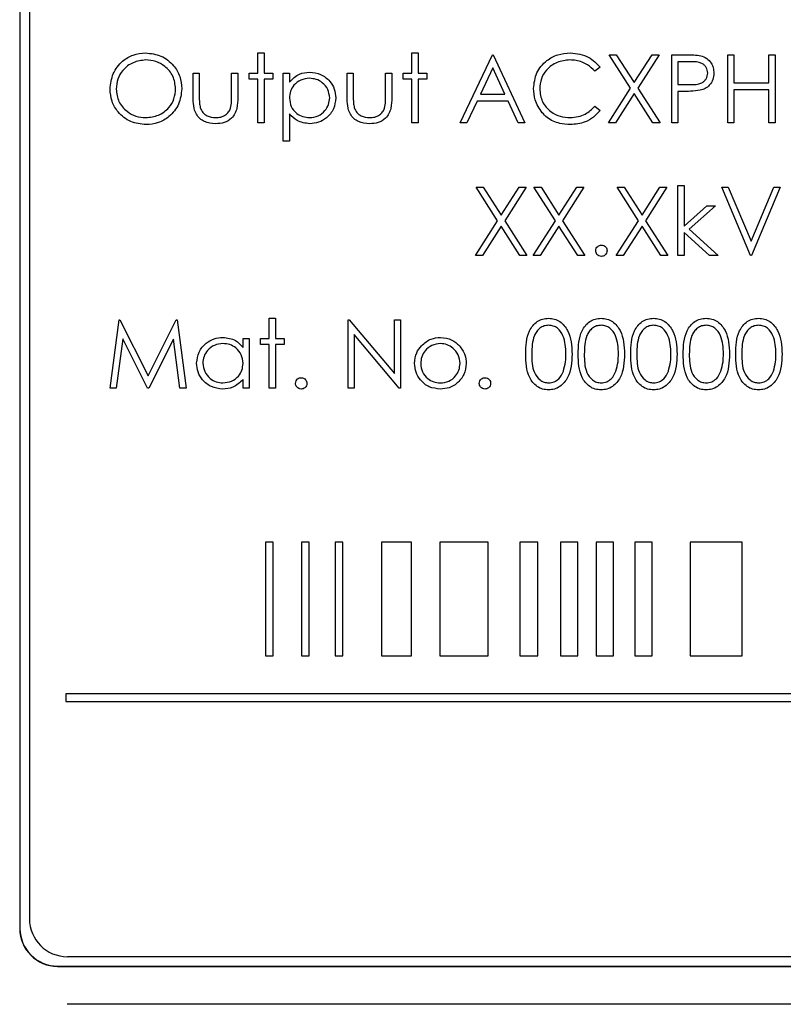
# Model space of a CAD drawing. Header units: millimetres. Extents: x 5 to 418, y 2 to 292.
# Tile 36 of 93: x 108.43 to 111.78, y 200.74 to 205.07. Entities that reach past the tile are written whole.
import ezdxf

# ---------------------------------------------------------------- set-up
doc = ezdxf.new("R2010")
doc.units = ezdxf.units.MM

msp = doc.modelspace()

# ---------------------------------------------------------------- linework, layer by layer
at = {"color": 7, "linetype": 'Continuous', "lineweight": 25}
for p, q in [((108.4276, 207.8266), (108.4276, 201.0766)), ((108.4288, 207.8266), (108.4288, 201.0766)), ((108.4704, 207.7861), (108.4704, 201.1194)), ((109.4746, 204.8389), (109.4746, 204.9274)), ((109.4746, 204.9274), (109.5015, 204.9274)), ((109.5015, 204.9274), (109.5015, 204.8389)), ((110.1515, 204.9274), (110.1784, 204.9274)), ((110.1515, 204.8389), (110.1515, 204.9274)), ((110.1784, 204.9274), (110.1784, 204.8389)), ((110.363, 204.6197), (110.5053, 204.9197)), ((110.5053, 204.9197), (110.5092, 204.9197)), ((110.5092, 204.9197), (110.6476, 204.6197)), ((111.1129, 204.7727), (111.0188, 204.9197)), ((111.0188, 204.9197), (111.0499, 204.9197)), ((111.0499, 204.9197), (111.1284, 204.797)), ((111.1284, 204.797), (111.207, 204.9197)), ((111.238, 204.9197), (111.144, 204.7727)), ((111.207, 204.9197), (111.238, 204.9197)), ((111.2938, 204.9197), (111.3526, 204.9197)), ((111.2938, 204.6197), (111.2938, 204.9197)), ((111.54, 204.9197), (111.5669, 204.9197)), ((111.54, 204.6197), (111.54, 204.9197)), ((111.5669, 204.9197), (111.5669, 204.7966)), ((111.7207, 204.7966), (111.7207, 204.9197)), ((111.7207, 204.9197), (111.7476, 204.9197)), ((111.7476, 204.9197), (111.7476, 204.6197)), ((111.3756, 204.8889), (111.3207, 204.8889)), ((111.3207, 204.8889), (111.3207, 204.7889)), ((109.19, 204.8389), (109.2169, 204.8389)), ((109.19, 204.7342), (109.19, 204.8389)), ((109.2169, 204.8389), (109.2169, 204.7372)), ((109.3592, 204.7372), (109.3592, 204.8389)), ((109.3592, 204.8389), (109.3861, 204.8389)), ((109.3861, 204.8389), (109.3861, 204.7322)), ((109.4361, 204.812), (109.4361, 204.8389)), ((109.4361, 204.8389), (109.4746, 204.8389)), ((109.5015, 204.8389), (109.54, 204.8389)), ((109.54, 204.8389), (109.54, 204.812)), ((109.5861, 204.5389), (109.5861, 204.8389)), ((109.5861, 204.8389), (109.613, 204.8389)), ((109.613, 204.8389), (109.613, 204.7983)), ((109.8669, 204.7342), (109.8669, 204.8389)), ((109.8669, 204.8389), (109.8938, 204.8389)), ((109.8938, 204.8389), (109.8938, 204.7372)), ((110.0361, 204.7372), (110.0361, 204.8389)), ((110.0361, 204.8389), (110.063, 204.8389)), ((110.063, 204.8389), (110.063, 204.7322)), ((110.113, 204.812), (110.113, 204.8389)), ((110.113, 204.8389), (110.1515, 204.8389)), ((110.1784, 204.8389), (110.2169, 204.8389)), ((110.2169, 204.8389), (110.2169, 204.812)), ((110.507, 204.8612), (110.4526, 204.7466)), ((110.5598, 204.7466), (110.507, 204.8612)), ((110.9784, 204.8646), (110.9549, 204.8466)), ((109.4746, 204.812), (109.4361, 204.812)), ((109.4746, 204.6197), (109.4746, 204.812)), ((109.5015, 204.812), (109.5015, 204.6197)), ((109.54, 204.812), (109.5015, 204.812)), ((110.1515, 204.812), (110.113, 204.812)), ((110.1515, 204.6197), (110.1515, 204.812)), ((110.2169, 204.812), (110.1784, 204.812)), ((110.1784, 204.812), (110.1784, 204.6197)), ((111.3207, 204.7889), (111.3732, 204.7882)), ((111.5669, 204.7966), (111.7207, 204.7966)), ((110.4526, 204.7466), (110.5598, 204.7466)), ((111.015, 204.6197), (111.1129, 204.7727)), ((111.1284, 204.7484), (111.046, 204.6197)), ((111.2108, 204.6197), (111.1284, 204.7484)), ((111.144, 204.7727), (111.2419, 204.6197)), ((111.3207, 204.7581), (111.3207, 204.6197)), ((111.3422, 204.7581), (111.3207, 204.7581)), ((111.5669, 204.7658), (111.5669, 204.6197)), ((111.7207, 204.7658), (111.5669, 204.7658)), ((111.7207, 204.6197), (111.7207, 204.7658)), ((110.438, 204.7158), (110.3924, 204.6197)), ((110.574, 204.7158), (110.438, 204.7158)), ((110.6184, 204.6197), (110.574, 204.7158)), ((109.613, 204.6594), (109.613, 204.5389)), ((110.9549, 204.6927), (110.9784, 204.6749)), ((109.5015, 204.6197), (109.4746, 204.6197)), ((110.1784, 204.6197), (110.1515, 204.6197)), ((110.3924, 204.6197), (110.363, 204.6197)), ((110.6476, 204.6197), (110.6184, 204.6197)), ((111.046, 204.6197), (111.015, 204.6197)), ((111.2419, 204.6197), (111.2108, 204.6197)), ((111.3207, 204.6197), (111.2938, 204.6197)), ((111.5669, 204.6197), (111.54, 204.6197)), ((111.7476, 204.6197), (111.7207, 204.6197)), ((109.613, 204.5389), (109.5861, 204.5389)), ((110.4342, 204.3363), (110.4653, 204.3363)), ((110.5283, 204.1893), (110.4342, 204.3363)), ((110.4653, 204.3363), (110.5438, 204.2136)), ((110.5438, 204.2136), (110.6223, 204.3363)), ((110.6534, 204.3363), (110.5594, 204.1893)), ((110.6223, 204.3363), (110.6534, 204.3363)), ((110.688, 204.3363), (110.7191, 204.3363)), ((110.7821, 204.1893), (110.688, 204.3363)), ((110.7191, 204.3363), (110.7976, 204.2136)), ((110.7976, 204.2136), (110.8762, 204.3363)), ((110.9073, 204.3363), (110.8132, 204.1893)), ((110.8762, 204.3363), (110.9073, 204.3363)), ((111.0534, 204.3363), (111.0845, 204.3363)), ((111.1475, 204.1893), (111.0534, 204.3363)), ((111.0845, 204.3363), (111.163, 204.2136)), ((111.163, 204.2136), (111.2416, 204.3363)), ((111.2726, 204.3363), (111.1786, 204.1893)), ((111.2416, 204.3363), (111.2726, 204.3363)), ((111.3207, 204.0363), (111.3207, 204.344)), ((111.3207, 204.344), (111.3476, 204.344)), ((111.3476, 204.344), (111.3476, 204.1661)), ((111.64, 204.0363), (111.513, 204.3363)), ((111.513, 204.3363), (111.5419, 204.3363)), ((111.5419, 204.3363), (111.6419, 204.0999)), ((111.6419, 204.0999), (111.7419, 204.3363)), ((111.7707, 204.3363), (111.6438, 204.0363)), ((111.7419, 204.3363), (111.7707, 204.3363)), ((111.3476, 204.1661), (111.4474, 204.2556)), ((111.4861, 204.2556), (111.3704, 204.1517)), ((111.4474, 204.2556), (111.4861, 204.2556)), ((110.4303, 204.0363), (110.5283, 204.1893)), ((110.5594, 204.1893), (110.6573, 204.0363)), ((110.6842, 204.0363), (110.7821, 204.1893)), ((110.8132, 204.1893), (110.9111, 204.0363)), ((111.0496, 204.0363), (111.1475, 204.1893)), ((111.1786, 204.1893), (111.2765, 204.0363)), ((110.5438, 204.1651), (110.4614, 204.0363)), ((110.6262, 204.0363), (110.5438, 204.1651)), ((110.7976, 204.1651), (110.7153, 204.0363)), ((110.88, 204.0363), (110.7976, 204.1651)), ((111.163, 204.1651), (111.0806, 204.0363)), ((111.2454, 204.0363), (111.163, 204.1651)), ((111.459, 204.0363), (111.3476, 204.1374)), ((111.3476, 204.1374), (111.3476, 204.0363)), ((111.3704, 204.1517), (111.4976, 204.0363)), ((110.4614, 204.0363), (110.4303, 204.0363)), ((110.6573, 204.0363), (110.6262, 204.0363)), ((110.7153, 204.0363), (110.6842, 204.0363)), ((110.9111, 204.0363), (110.88, 204.0363)), ((111.0806, 204.0363), (111.0496, 204.0363)), ((111.2765, 204.0363), (111.2454, 204.0363)), ((111.3476, 204.0363), (111.3207, 204.0363)), ((111.4976, 204.0363), (111.459, 204.0363)), ((111.6438, 204.0363), (111.64, 204.0363)), ((108.8246, 203.453), (108.8642, 203.753)), ((108.8642, 203.753), (108.868, 203.753)), ((108.868, 203.753), (108.9919, 203.5069)), ((108.9919, 203.5069), (109.1154, 203.753)), ((109.1154, 203.753), (109.1193, 203.753)), ((109.1193, 203.753), (109.1592, 203.453)), ((109.5246, 203.7607), (109.5515, 203.7607)), ((109.5246, 203.6722), (109.5246, 203.7607)), ((109.5515, 203.7607), (109.5515, 203.6722)), ((109.8707, 203.453), (109.8707, 203.753)), ((109.8707, 203.753), (109.8764, 203.753)), ((109.8764, 203.753), (110.0746, 203.5169)), ((110.0746, 203.5169), (110.0746, 203.753)), ((110.0746, 203.753), (110.1015, 203.753)), ((110.1015, 203.753), (110.1015, 203.453)), ((108.8803, 203.6694), (108.8517, 203.453)), ((108.989, 203.453), (108.8803, 203.6694)), ((109.1034, 203.6689), (108.9951, 203.453)), ((109.1321, 203.453), (109.1034, 203.6689)), ((109.4092, 203.6722), (109.4361, 203.6722)), ((109.4092, 203.6317), (109.4092, 203.6722)), ((109.4361, 203.6722), (109.4361, 203.453)), ((109.4861, 203.6722), (109.5246, 203.6722)), ((109.4861, 203.6453), (109.4861, 203.6722)), ((109.5515, 203.6722), (109.59, 203.6722)), ((109.59, 203.6722), (109.59, 203.6453)), ((110.0954, 203.453), (109.8976, 203.6886)), ((109.8976, 203.6886), (109.8976, 203.453)), ((109.5246, 203.6453), (109.4861, 203.6453)), ((109.5246, 203.453), (109.5246, 203.6453)), ((109.59, 203.6453), (109.5515, 203.6453)), ((109.5515, 203.6453), (109.5515, 203.453)), ((109.4092, 203.453), (109.4092, 203.4909)), ((108.8517, 203.453), (108.8246, 203.453)), ((108.9951, 203.453), (108.989, 203.453)), ((109.1592, 203.453), (109.1321, 203.453)), ((109.4361, 203.453), (109.4092, 203.453)), ((109.5515, 203.453), (109.5246, 203.453)), ((109.8976, 203.453), (109.8707, 203.453)), ((110.1015, 203.453), (110.0954, 203.453)), ((109.5414, 202.7756), (109.508, 202.7756)), ((109.508, 202.7756), (109.508, 202.2756)), ((109.5414, 202.2756), (109.5414, 202.7756)), ((109.6667, 202.7756), (109.6667, 202.2756)), ((109.7, 202.7756), (109.6667, 202.7756)), ((109.7, 202.2756), (109.7, 202.7756)), ((109.8142, 202.7756), (109.8142, 202.2756)), ((109.8475, 202.7756), (109.8142, 202.7756)), ((109.8475, 202.2756), (109.8475, 202.7756)), ((110.0175, 202.7756), (110.0175, 202.2756)), ((110.149, 202.7756), (110.0175, 202.7756)), ((110.149, 202.2756), (110.149, 202.7756)), ((110.4859, 202.7756), (110.2746, 202.7756)), ((110.2746, 202.7756), (110.2746, 202.2756)), ((110.4859, 202.2756), (110.4859, 202.7756)), ((110.6254, 202.7756), (110.6254, 202.2756)), ((110.7051, 202.7756), (110.6254, 202.7756)), ((110.7051, 202.2756), (110.7051, 202.7756)), ((110.881, 202.7756), (110.8047, 202.7756)), ((110.8047, 202.7756), (110.8047, 202.2756)), ((110.881, 202.2756), (110.881, 202.7756)), ((111.038, 202.7756), (110.9617, 202.7756)), ((110.9617, 202.7756), (110.9617, 202.2756)), ((111.038, 202.2756), (111.038, 202.7756)), ((111.1312, 202.7756), (111.1312, 202.2756)), ((111.2075, 202.7756), (111.1312, 202.7756)), ((111.2075, 202.2756), (111.2075, 202.7756)), ((111.6035, 202.7756), (111.375, 202.7756)), ((111.375, 202.7756), (111.375, 202.2756)), ((111.6035, 202.2756), (111.6035, 202.7756)), ((109.508, 202.2756), (109.5414, 202.2756)), ((109.6667, 202.2756), (109.7, 202.2756)), ((109.8142, 202.2756), (109.8475, 202.2756)), ((110.0175, 202.2756), (110.149, 202.2756)), ((110.2746, 202.2756), (110.4859, 202.2756)), ((110.6254, 202.2756), (110.7051, 202.2756)), ((110.8047, 202.2756), (110.881, 202.2756)), ((110.9617, 202.2756), (111.038, 202.2756)), ((111.1312, 202.2756), (111.2075, 202.2756)), ((111.375, 202.2756), (111.6035, 202.2756)), ((116.8194, 202.1089), (108.6304, 202.1089)), ((108.6304, 202.1089), (108.6304, 202.0756)), ((108.6304, 202.0756), (116.8194, 202.0756)), ((108.6371, 200.9528), (116.9704, 200.9528)), ((108.5943, 200.9111), (117.0109, 200.9111)), ((108.5943, 200.9099), (117.0109, 200.9099)), ((116.9693, 200.7433), (108.6359, 200.7433))]:
    msp.add_line(p, q, dxfattribs=at)
at = {"color": 7, "linetype": 'Continuous', "lineweight": 18}
for p, q in [((108.4288, 201.0766), (108.4276, 201.0766)), ((108.5943, 200.9111), (108.5943, 200.9099))]:
    msp.add_line(p, q, dxfattribs=at)
at = {"color": 7, "linetype": 'Continuous', "lineweight": 25}
for centre, radius in [((108.6371, 201.1194), 0.1667), ((108.5943, 201.0766), 0.1667), ((108.5943, 201.0766), 0.1655)]:
    msp.add_arc(centre, radius, 180, 270, dxfattribs=at)
for points, knots in [([(108.8246, 204.7684), (108.8273, 204.7915), (108.8329, 204.8378), (108.8739, 204.8905), (108.9258, 204.9219), (108.9621, 204.9256), (108.9803, 204.9274)], [0, 0, 0, 0, 0.279731, 0.559327, 0.77968, 1, 1, 1, 1]), ([(108.9803, 204.9274), (109.0038, 204.9249), (109.0508, 204.92), (109.1034, 204.8774), (109.1353, 204.8251), (109.1384, 204.7882), (109.14, 204.7698)], [0, 0, 0, 0, 0.279767, 0.559358, 0.779571, 1, 1, 1, 1]), ([(110.6861, 204.7714), (110.6888, 204.7949), (110.6943, 204.842), (110.7387, 204.8935), (110.7921, 204.9233), (110.829, 204.926), (110.8475, 204.9274)], [0, 0, 0, 0, 0.279512, 0.55908, 0.779374, 1, 1, 1, 1]), ([(110.8475, 204.9274), (110.8763, 204.9242), (110.9278, 204.9185), (110.9629, 204.8811), (110.9784, 204.8646)], [0, 0, 0, 0, 0.5595165, 1, 1, 1, 1]), ([(111.3526, 204.9197), (111.3655, 204.9197), (111.3883, 204.9198), (111.411, 204.9166), (111.421, 204.9152)], [0, 0, 0, 0, 0.560314, 1, 1, 1, 1]), ([(111.421, 204.9152), (111.4301, 204.9119), (111.4483, 204.9053), (111.4671, 204.885), (111.4771, 204.862), (111.478, 204.8468), (111.4784, 204.8392)], [0, 0, 0, 0, 0.279705, 0.559381, 0.779509, 1, 1, 1, 1]), ([(108.9817, 204.8966), (108.9627, 204.8941), (108.9248, 204.8892), (108.8815, 204.8558), (108.8556, 204.8133), (108.8529, 204.7834), (108.8515, 204.7685)], [0, 0, 0, 0, 0.279627, 0.55935, 0.77963, 1, 1, 1, 1]), ([(109.113, 204.7699), (109.1107, 204.7889), (109.1061, 204.827), (109.0696, 204.8683), (109.0264, 204.8922), (108.9966, 204.8951), (108.9817, 204.8966)], [0, 0, 0, 0, 0.279468, 0.55887, 0.779516, 1, 1, 1, 1]), ([(110.8458, 204.8966), (110.8267, 204.8944), (110.7884, 204.89), (110.7437, 204.8575), (110.7171, 204.8146), (110.7144, 204.7845), (110.713, 204.7694)], [0, 0, 0, 0, 0.279856, 0.559519, 0.779686, 1, 1, 1, 1]), ([(110.9549, 204.8466), (110.9451, 204.8568), (110.9289, 204.8736), (110.8996, 204.8879), (110.8732, 204.8954), (110.855, 204.8962), (110.8458, 204.8966)], [0, 0, 0, 0, 0.339327, 0.559466, 0.779727, 1, 1, 1, 1]), ([(111.4515, 204.8391), (111.4501, 204.8477), (111.4481, 204.8606), (111.437, 204.8742), (111.4158, 204.8894), (111.3935, 204.8891), (111.3756, 204.8889)], [0, 0, 0, 0, 0.248969, 0.374729, 0.500383, 1, 1, 1, 1]), ([(109.613, 204.7983), (109.6267, 204.8127), (109.6511, 204.8385), (109.6861, 204.8414), (109.7016, 204.8427)], [0, 0, 0, 0, 0.558418, 1, 1, 1, 1]), ([(109.7016, 204.8427), (109.7184, 204.8408), (109.7521, 204.837), (109.7896, 204.8065), (109.8132, 204.7695), (109.8157, 204.7431), (109.8169, 204.7299)], [0, 0, 0, 0, 0.279627, 0.559432, 0.779703, 1, 1, 1, 1]), ([(111.3732, 204.7882), (111.3915, 204.7882), (111.4144, 204.7881), (111.4365, 204.8031), (111.4481, 204.8169), (111.4501, 204.8302), (111.4515, 204.8391)], [0, 0, 0, 0, 0.499721, 0.62535, 0.751083, 1, 1, 1, 1]), ([(111.4784, 204.8392), (111.4777, 204.8293), (111.4763, 204.8096), (111.4612, 204.7855), (111.4408, 204.7699), (111.426, 204.7654), (111.4186, 204.7631)], [0, 0, 0, 0, 0.280099, 0.559324, 0.779458, 1, 1, 1, 1]), ([(109.7014, 204.8158), (109.6884, 204.8144), (109.6624, 204.8117), (109.6332, 204.7884), (109.6156, 204.7594), (109.6139, 204.739), (109.613, 204.7288)], [0, 0, 0, 0, 0.279747, 0.559315, 0.779515, 1, 1, 1, 1]), ([(109.79, 204.7296), (109.7882, 204.7424), (109.7846, 204.768), (109.7609, 204.7966), (109.7316, 204.8131), (109.7115, 204.8149), (109.7014, 204.8158)], [0, 0, 0, 0, 0.279387, 0.559092, 0.779508, 1, 1, 1, 1]), ([(108.9827, 204.612), (108.9595, 204.6146), (108.913, 204.6197), (108.8613, 204.6621), (108.8294, 204.7136), (108.8262, 204.7501), (108.8246, 204.7684)], [0, 0, 0, 0, 0.279663, 0.559354, 0.779636, 1, 1, 1, 1]), ([(108.8515, 204.7685), (108.8538, 204.7496), (108.8584, 204.7117), (108.8946, 204.671), (108.9371, 204.6464), (108.9668, 204.644), (108.9817, 204.6427)], [0, 0, 0, 0, 0.279416, 0.559077, 0.779478, 1, 1, 1, 1]), ([(108.9817, 204.6427), (109.0007, 204.6449), (109.0388, 204.6493), (109.0829, 204.6821), (109.1089, 204.7249), (109.1116, 204.7549), (109.113, 204.7699)], [0, 0, 0, 0, 0.27983, 0.559389, 0.779654, 1, 1, 1, 1]), ([(109.14, 204.7698), (109.1373, 204.7465), (109.132, 204.7), (109.0893, 204.6483), (109.0376, 204.6167), (109.001, 204.6135), (108.9827, 204.612)], [0, 0, 0, 0, 0.27963, 0.559343, 0.779597, 1, 1, 1, 1]), ([(109.2169, 204.7372), (109.2168, 204.7276), (109.2168, 204.7103), (109.2198, 204.6934), (109.2211, 204.686)], [0, 0, 0, 0, 0.560377, 1, 1, 1, 1]), ([(109.3547, 204.6838), (109.3564, 204.6937), (109.3593, 204.7114), (109.3592, 204.7293), (109.3592, 204.7372)], [0, 0, 0, 0, 0.559371, 1, 1, 1, 1]), ([(109.8938, 204.7372), (109.8938, 204.7276), (109.8937, 204.7103), (109.8967, 204.6934), (109.8981, 204.686)], [0, 0, 0, 0, 0.5603768, 1, 1, 1, 1]), ([(110.0317, 204.6838), (110.0333, 204.6937), (110.0362, 204.7114), (110.0361, 204.7293), (110.0361, 204.7372)], [0, 0, 0, 0, 0.559371, 1, 1, 1, 1]), ([(110.7241, 204.6644), (110.7117, 204.6826), (110.6895, 204.7151), (110.6872, 204.7542), (110.6861, 204.7714)], [0, 0, 0, 0, 0.559029, 1, 1, 1, 1]), ([(110.713, 204.7694), (110.7153, 204.75), (110.7199, 204.7112), (110.7575, 204.6693), (110.8021, 204.6459), (110.8325, 204.6438), (110.8477, 204.6427)], [0, 0, 0, 0, 0.279434, 0.558921, 0.779283, 1, 1, 1, 1]), ([(111.4186, 204.7631), (111.4044, 204.7613), (111.379, 204.7581), (111.3534, 204.7581), (111.3422, 204.7581)], [0, 0, 0, 0, 0.559694, 1, 1, 1, 1]), ([(109.2882, 204.6158), (109.2715, 204.6171), (109.2383, 204.6198), (109.1916, 204.6636), (109.1906, 204.7074), (109.19, 204.7342)], [0, 0, 0, 0, 0.28097, 0.559785, 1, 1, 1, 1]), ([(109.3861, 204.7322), (109.3859, 204.7158), (109.3854, 204.6832), (109.3643, 204.6405), (109.3267, 204.6183), (109.3011, 204.6166), (109.2882, 204.6158)], [0, 0, 0, 0, 0.281501, 0.559646, 0.779298, 1, 1, 1, 1]), ([(109.613, 204.7288), (109.6145, 204.7158), (109.6173, 204.69), (109.6419, 204.6616), (109.6714, 204.6457), (109.6917, 204.6437), (109.7018, 204.6427)], [0, 0, 0, 0, 0.279654, 0.558875, 0.779455, 1, 1, 1, 1]), ([(109.7018, 204.6427), (109.7146, 204.6444), (109.7403, 204.6476), (109.7691, 204.6708), (109.7866, 204.6994), (109.7888, 204.7195), (109.79, 204.7296)], [0, 0, 0, 0, 0.279628, 0.559247, 0.779775, 1, 1, 1, 1]), ([(109.8169, 204.7299), (109.8149, 204.713), (109.811, 204.6793), (109.7797, 204.6422), (109.7422, 204.6193), (109.7157, 204.617), (109.7025, 204.6158)], [0, 0, 0, 0, 0.2795398, 0.5592729, 0.7795593, 1, 1, 1, 1]), ([(109.9651, 204.6158), (109.9484, 204.6171), (109.9152, 204.6198), (109.8686, 204.6636), (109.8675, 204.7074), (109.8669, 204.7342)], [0, 0, 0, 0, 0.28097, 0.559785, 1, 1, 1, 1]), ([(110.063, 204.7322), (110.0628, 204.7158), (110.0623, 204.6832), (110.0412, 204.6405), (110.0037, 204.6183), (109.978, 204.6166), (109.9651, 204.6158)], [0, 0, 0, 0, 0.281501, 0.559646, 0.779298, 1, 1, 1, 1]), ([(109.2211, 204.686), (109.2245, 204.6786), (109.2311, 204.6639), (109.2552, 204.6464), (109.2758, 204.6441), (109.2884, 204.6427)], [0, 0, 0, 0, 0.280117, 0.560544, 1, 1, 1, 1]), ([(109.2884, 204.6427), (109.2962, 204.6432), (109.3118, 204.6441), (109.3318, 204.6535), (109.347, 204.6671), (109.3521, 204.6782), (109.3547, 204.6838)], [0, 0, 0, 0, 0.28027, 0.560007, 0.780074, 1, 1, 1, 1]), ([(109.7025, 204.6158), (109.6829, 204.6184), (109.648, 204.6231), (109.6237, 204.6483), (109.613, 204.6594)], [0, 0, 0, 0, 0.558466, 1, 1, 1, 1]), ([(109.8981, 204.686), (109.9014, 204.6786), (109.908, 204.6639), (109.9321, 204.6464), (109.9528, 204.6441), (109.9654, 204.6427)], [0, 0, 0, 0, 0.280117, 0.560544, 1, 1, 1, 1]), ([(109.9654, 204.6427), (109.9732, 204.6432), (109.9888, 204.6441), (110.0087, 204.6535), (110.0239, 204.6671), (110.0291, 204.6782), (110.0317, 204.6838)], [0, 0, 0, 0, 0.28027, 0.560007, 0.780074, 1, 1, 1, 1]), ([(110.8479, 204.612), (110.8321, 204.6129), (110.8061, 204.6143), (110.7719, 204.6266), (110.7454, 204.6424), (110.7312, 204.6571), (110.7241, 204.6644)], [0, 0, 0, 0, 0.339838, 0.559927, 0.779959, 1, 1, 1, 1]), ([(110.8477, 204.6427), (110.8709, 204.6456), (110.9124, 204.6506), (110.9419, 204.6799), (110.9549, 204.6927)], [0, 0, 0, 0, 0.5587722, 1, 1, 1, 1]), ([(110.9784, 204.6749), (110.9692, 204.6643), (110.9507, 204.6431), (110.9062, 204.6176), (110.87, 204.6141), (110.8479, 204.612)], [0, 0, 0, 0, 0.28041, 0.560795, 1, 1, 1, 1]), ([(110.9592, 204.0575), (110.9596, 204.0612), (110.9605, 204.0686), (110.9673, 204.0767), (110.9755, 204.0817), (110.9813, 204.0822), (110.9842, 204.0825)], [0, 0, 0, 0, 0.279576, 0.559284, 0.779552, 1, 1, 1, 1]), ([(110.9842, 204.0325), (110.9805, 204.0329), (110.9731, 204.0339), (110.965, 204.0406), (110.96, 204.0488), (110.9595, 204.0546), (110.9592, 204.0575)], [0, 0, 0, 0, 0.279581, 0.559143, 0.779575, 1, 1, 1, 1]), ([(110.9842, 204.0825), (110.9879, 204.0821), (110.9953, 204.0812), (111.0034, 204.0744), (111.0085, 204.0662), (111.009, 204.0604), (111.0092, 204.0575)], [0, 0, 0, 0, 0.279602, 0.559212, 0.779475, 1, 1, 1, 1]), ([(111.0092, 204.0575), (111.0087, 204.0538), (111.0079, 204.0464), (111.001, 204.0383), (110.9929, 204.0333), (110.9871, 204.0328), (110.9842, 204.0325)], [0, 0, 0, 0, 0.2794691, 0.5593578, 0.7796739, 1, 1, 1, 1]), ([(110.6515, 203.6029), (110.6527, 203.6387), (110.6541, 203.6835), (110.6821, 203.7286), (110.7015, 203.7465), (110.7255, 203.7586), (110.743, 203.76), (110.7518, 203.7607)], [0, 0, 0, 0, 0.498702, 0.6241765, 0.7494675, 0.8747453, 1, 1, 1, 1]), ([(110.7518, 203.7607), (110.7606, 203.76), (110.7783, 203.7586), (110.8105, 203.7429), (110.851, 203.6929), (110.8536, 203.6389), (110.8553, 203.6029)], [0, 0, 0, 0, 0.1256, 0.251197, 0.500581, 1, 1, 1, 1]), ([(110.8823, 203.6029), (110.8834, 203.6387), (110.8849, 203.6835), (110.9128, 203.7286), (110.9323, 203.7465), (110.9563, 203.7586), (110.9738, 203.76), (110.9826, 203.7607)], [0, 0, 0, 0, 0.498702, 0.6241765, 0.7494675, 0.8747453, 1, 1, 1, 1]), ([(110.9826, 203.7607), (110.9914, 203.76), (111.009, 203.7586), (111.0412, 203.7429), (111.0818, 203.6929), (111.0844, 203.6389), (111.0861, 203.6029)], [0, 0, 0, 0, 0.1256, 0.251197, 0.500581, 1, 1, 1, 1]), ([(111.113, 203.6029), (111.1142, 203.6387), (111.1156, 203.6835), (111.1436, 203.7286), (111.1631, 203.7465), (111.187, 203.7586), (111.2046, 203.76), (111.2133, 203.7607)], [0, 0, 0, 0, 0.498702, 0.624177, 0.749467, 0.874745, 1, 1, 1, 1]), ([(111.2133, 203.7607), (111.2222, 203.76), (111.2398, 203.7586), (111.272, 203.7429), (111.3126, 203.6929), (111.3151, 203.6389), (111.3169, 203.6029)], [0, 0, 0, 0, 0.1256, 0.251197, 0.500581, 1, 1, 1, 1]), ([(111.3438, 203.6029), (111.345, 203.6387), (111.3464, 203.6835), (111.3744, 203.7286), (111.3938, 203.7465), (111.4178, 203.7586), (111.4353, 203.76), (111.4441, 203.7607)], [0, 0, 0, 0, 0.498702, 0.624177, 0.749467, 0.874745, 1, 1, 1, 1]), ([(111.4441, 203.7607), (111.4529, 203.76), (111.4706, 203.7586), (111.5028, 203.7429), (111.5433, 203.6929), (111.5459, 203.6389), (111.5476, 203.6029)], [0, 0, 0, 0, 0.1256, 0.251197, 0.500581, 1, 1, 1, 1]), ([(111.5746, 203.6029), (111.5757, 203.6387), (111.5772, 203.6835), (111.6051, 203.7286), (111.6246, 203.7465), (111.6486, 203.7586), (111.6661, 203.76), (111.6749, 203.7607)], [0, 0, 0, 0, 0.498702, 0.6241765, 0.7494675, 0.8747453, 1, 1, 1, 1]), ([(111.6749, 203.7607), (111.6837, 203.76), (111.7014, 203.7586), (111.7335, 203.7429), (111.7741, 203.6929), (111.7767, 203.6389), (111.7784, 203.6029)], [0, 0, 0, 0, 0.1256, 0.251197, 0.500581, 1, 1, 1, 1]), ([(110.7527, 203.7299), (110.7458, 203.7292), (110.7321, 203.7279), (110.7138, 203.7173), (110.6993, 203.7026), (110.6794, 203.666), (110.6789, 203.631), (110.6784, 203.603)], [0, 0, 0, 0, 0.125139, 0.250418, 0.375519, 0.500847, 1, 1, 1, 1]), ([(110.8284, 203.603), (110.8273, 203.6309), (110.8256, 203.6726), (110.7976, 203.7138), (110.7733, 203.7278), (110.7596, 203.7292), (110.7527, 203.7299)], [0, 0, 0, 0, 0.500072, 0.749021, 0.874598, 1, 1, 1, 1]), ([(110.9835, 203.7299), (110.9766, 203.7292), (110.9628, 203.7279), (110.9446, 203.7173), (110.93, 203.7026), (110.9102, 203.666), (110.9096, 203.631), (110.9092, 203.603)], [0, 0, 0, 0, 0.125139, 0.250418, 0.375519, 0.500847, 1, 1, 1, 1]), ([(111.0592, 203.603), (111.0581, 203.6309), (111.0564, 203.6726), (111.0283, 203.7138), (111.0041, 203.7278), (110.9903, 203.7292), (110.9835, 203.7299)], [0, 0, 0, 0, 0.500072, 0.749021, 0.874598, 1, 1, 1, 1]), ([(111.2142, 203.7299), (111.2074, 203.7292), (111.1936, 203.7279), (111.1754, 203.7173), (111.1608, 203.7026), (111.1409, 203.666), (111.1404, 203.631), (111.14, 203.603)], [0, 0, 0, 0, 0.125139, 0.250418, 0.375519, 0.500847, 1, 1, 1, 1]), ([(111.29, 203.603), (111.2888, 203.6309), (111.2872, 203.6726), (111.2591, 203.7138), (111.2348, 203.7278), (111.2211, 203.7292), (111.2142, 203.7299)], [0, 0, 0, 0, 0.500072, 0.749021, 0.874598, 1, 1, 1, 1]), ([(111.445, 203.7299), (111.4381, 203.7292), (111.4244, 203.7279), (111.4061, 203.7173), (111.3916, 203.7026), (111.3717, 203.666), (111.3712, 203.631), (111.3707, 203.603)], [0, 0, 0, 0, 0.125139, 0.250418, 0.375519, 0.500847, 1, 1, 1, 1]), ([(111.5207, 203.603), (111.5196, 203.6309), (111.5179, 203.6726), (111.4899, 203.7138), (111.4656, 203.7278), (111.4519, 203.7292), (111.445, 203.7299)], [0, 0, 0, 0, 0.500072, 0.749021, 0.874598, 1, 1, 1, 1]), ([(111.6758, 203.7299), (111.6689, 203.7292), (111.6551, 203.7279), (111.6369, 203.7173), (111.6223, 203.7026), (111.6025, 203.666), (111.6019, 203.631), (111.6015, 203.603)], [0, 0, 0, 0, 0.125139, 0.250418, 0.375519, 0.500847, 1, 1, 1, 1]), ([(111.7515, 203.603), (111.7504, 203.6309), (111.7487, 203.6726), (111.7206, 203.7138), (111.6964, 203.7278), (111.6826, 203.7292), (111.6758, 203.7299)], [0, 0, 0, 0, 0.500072, 0.749021, 0.874598, 1, 1, 1, 1]), ([(109.2053, 203.5632), (109.2074, 203.58), (109.2116, 203.6136), (109.2433, 203.6502), (109.2809, 203.6727), (109.3073, 203.675), (109.3205, 203.6761)], [0, 0, 0, 0, 0.279413, 0.559191, 0.779548, 1, 1, 1, 1]), ([(109.3205, 203.6761), (109.3403, 203.6738), (109.3757, 203.6698), (109.3989, 203.6434), (109.4092, 203.6317)], [0, 0, 0, 0, 0.559062, 1, 1, 1, 1]), ([(110.1931, 203.6398), (110.2066, 203.6515), (110.2309, 203.6726), (110.2626, 203.675), (110.2766, 203.6761)], [0, 0, 0, 0, 0.55888, 1, 1, 1, 1]), ([(110.2766, 203.6761), (110.2944, 203.6742), (110.3262, 203.6709), (110.3496, 203.6494), (110.3599, 203.64)], [0, 0, 0, 0, 0.559182, 1, 1, 1, 1]), ([(109.3208, 203.6492), (109.308, 203.6477), (109.2823, 203.6447), (109.2531, 203.6218), (109.2355, 203.5932), (109.2334, 203.573), (109.2323, 203.5629)], [0, 0, 0, 0, 0.2797672, 0.5592905, 0.7797189, 1, 1, 1, 1]), ([(109.4092, 203.5621), (109.4077, 203.5751), (109.4049, 203.6011), (109.3806, 203.6297), (109.3514, 203.6467), (109.331, 203.6484), (109.3208, 203.6492)], [0, 0, 0, 0, 0.2796602, 0.5592103, 0.7794872, 1, 1, 1, 1]), ([(110.163, 203.562), (110.1646, 203.5782), (110.1675, 203.6071), (110.1852, 203.6298), (110.1931, 203.6398)], [0, 0, 0, 0, 0.559285, 1, 1, 1, 1]), ([(110.2765, 203.6492), (110.2637, 203.6476), (110.238, 203.6445), (110.21, 203.6205), (110.1926, 203.5921), (110.1908, 203.5719), (110.19, 203.5618)], [0, 0, 0, 0, 0.279484, 0.559256, 0.779547, 1, 1, 1, 1]), ([(110.363, 203.5618), (110.3616, 203.5747), (110.3586, 203.6003), (110.3349, 203.6285), (110.3067, 203.6464), (110.2866, 203.6482), (110.2765, 203.6492)], [0, 0, 0, 0, 0.279586, 0.559398, 0.779653, 1, 1, 1, 1]), ([(110.3599, 203.64), (110.3696, 203.6269), (110.3869, 203.6036), (110.389, 203.5747), (110.39, 203.562)], [0, 0, 0, 0, 0.559216, 1, 1, 1, 1]), ([(110.7518, 203.4453), (110.743, 203.446), (110.7255, 203.4475), (110.6937, 203.4632), (110.6543, 203.5136), (110.6526, 203.5671), (110.6515, 203.6029)], [0, 0, 0, 0, 0.125551, 0.25109, 0.50025, 1, 1, 1, 1]), ([(110.6784, 203.603), (110.6786, 203.575), (110.679, 203.533), (110.7078, 203.492), (110.7321, 203.4783), (110.7458, 203.4768), (110.7527, 203.4761)], [0, 0, 0, 0, 0.500291, 0.749086, 0.874606, 1, 1, 1, 1]), ([(110.8553, 203.6029), (110.8537, 203.5669), (110.8511, 203.5129), (110.8104, 203.4632), (110.7783, 203.4475), (110.7606, 203.446), (110.7518, 203.4453)], [0, 0, 0, 0, 0.499407, 0.748743, 0.874372, 1, 1, 1, 1]), ([(110.8171, 203.5276), (110.8209, 203.5414), (110.8277, 203.5661), (110.8282, 203.5917), (110.8284, 203.603)], [0, 0, 0, 0, 0.5595988, 1, 1, 1, 1]), ([(110.9826, 203.4453), (110.9738, 203.446), (110.9563, 203.4475), (110.9244, 203.4632), (110.885, 203.5136), (110.8834, 203.5671), (110.8823, 203.6029)], [0, 0, 0, 0, 0.125551, 0.25109, 0.50025, 1, 1, 1, 1]), ([(110.9092, 203.603), (110.9094, 203.575), (110.9097, 203.533), (110.9385, 203.492), (110.9629, 203.4783), (110.9766, 203.4768), (110.9835, 203.4761)], [0, 0, 0, 0, 0.500291, 0.749086, 0.874606, 1, 1, 1, 1]), ([(111.0861, 203.6029), (111.0844, 203.5669), (111.0819, 203.5129), (111.0411, 203.4632), (111.009, 203.4475), (110.9914, 203.446), (110.9826, 203.4453)], [0, 0, 0, 0, 0.499407, 0.748743, 0.874372, 1, 1, 1, 1]), ([(111.0478, 203.5276), (111.0516, 203.5414), (111.0585, 203.5661), (111.059, 203.5917), (111.0592, 203.603)], [0, 0, 0, 0, 0.5595988, 1, 1, 1, 1]), ([(111.2133, 203.4453), (111.2046, 203.446), (111.1871, 203.4475), (111.1552, 203.4632), (111.1158, 203.5136), (111.1141, 203.5671), (111.113, 203.6029)], [0, 0, 0, 0, 0.125551, 0.25109, 0.50025, 1, 1, 1, 1]), ([(111.14, 203.603), (111.1402, 203.575), (111.1405, 203.533), (111.1693, 203.492), (111.1936, 203.4783), (111.2074, 203.4768), (111.2142, 203.4761)], [0, 0, 0, 0, 0.500291, 0.749086, 0.874606, 1, 1, 1, 1]), ([(111.3169, 203.6029), (111.3152, 203.5669), (111.3127, 203.5129), (111.2719, 203.4632), (111.2398, 203.4475), (111.2222, 203.446), (111.2133, 203.4453)], [0, 0, 0, 0, 0.499407, 0.748743, 0.874372, 1, 1, 1, 1]), ([(111.2786, 203.5276), (111.2824, 203.5414), (111.2892, 203.5661), (111.2897, 203.5917), (111.29, 203.603)], [0, 0, 0, 0, 0.5595988, 1, 1, 1, 1]), ([(111.4441, 203.4453), (111.4353, 203.446), (111.4178, 203.4475), (111.386, 203.4632), (111.3466, 203.5136), (111.3449, 203.5671), (111.3438, 203.6029)], [0, 0, 0, 0, 0.125551, 0.25109, 0.50025, 1, 1, 1, 1]), ([(111.3707, 203.603), (111.3709, 203.575), (111.3713, 203.533), (111.4001, 203.492), (111.4244, 203.4783), (111.4381, 203.4768), (111.445, 203.4761)], [0, 0, 0, 0, 0.500291, 0.749086, 0.874606, 1, 1, 1, 1]), ([(111.5476, 203.6029), (111.546, 203.5669), (111.5435, 203.5129), (111.5027, 203.4632), (111.4706, 203.4475), (111.4529, 203.446), (111.4441, 203.4453)], [0, 0, 0, 0, 0.499407, 0.748743, 0.874372, 1, 1, 1, 1]), ([(111.5094, 203.5276), (111.5132, 203.5414), (111.52, 203.5661), (111.5205, 203.5917), (111.5207, 203.603)], [0, 0, 0, 0, 0.5595988, 1, 1, 1, 1]), ([(111.6749, 203.4453), (111.6661, 203.446), (111.6486, 203.4475), (111.6167, 203.4632), (111.5773, 203.5136), (111.5757, 203.5671), (111.5746, 203.6029)], [0, 0, 0, 0, 0.125551, 0.25109, 0.50025, 1, 1, 1, 1]), ([(111.6015, 203.603), (111.6017, 203.575), (111.602, 203.533), (111.6308, 203.492), (111.6552, 203.4783), (111.6689, 203.4768), (111.6758, 203.4761)], [0, 0, 0, 0, 0.500291, 0.749086, 0.874606, 1, 1, 1, 1]), ([(111.7784, 203.6029), (111.7767, 203.5669), (111.7742, 203.5129), (111.7334, 203.4632), (111.7013, 203.4475), (111.6837, 203.446), (111.6749, 203.4453)], [0, 0, 0, 0, 0.499407, 0.748743, 0.874372, 1, 1, 1, 1]), ([(111.7401, 203.5276), (111.744, 203.5414), (111.7508, 203.5661), (111.7513, 203.5917), (111.7515, 203.603)], [0, 0, 0, 0, 0.559599, 1, 1, 1, 1]), ([(109.3196, 203.4492), (109.3028, 203.4511), (109.2691, 203.4551), (109.2318, 203.4861), (109.2087, 203.5235), (109.2065, 203.55), (109.2053, 203.5632)], [0, 0, 0, 0, 0.279573, 0.559333, 0.779589, 1, 1, 1, 1]), ([(109.2323, 203.5629), (109.2341, 203.5501), (109.2377, 203.5245), (109.2613, 203.4959), (109.2903, 203.479), (109.3105, 203.4771), (109.3206, 203.4761)], [0, 0, 0, 0, 0.279429, 0.559146, 0.77957, 1, 1, 1, 1]), ([(109.3206, 203.4761), (109.3335, 203.4776), (109.3591, 203.4807), (109.3891, 203.5027), (109.4065, 203.5317), (109.4083, 203.552), (109.4092, 203.5621)], [0, 0, 0, 0, 0.279822, 0.559387, 0.779603, 1, 1, 1, 1]), ([(110.2766, 203.4492), (110.2598, 203.4509), (110.2262, 203.4542), (110.1893, 203.4854), (110.1666, 203.5226), (110.1642, 203.5489), (110.163, 203.562)], [0, 0, 0, 0, 0.279776, 0.559179, 0.779592, 1, 1, 1, 1]), ([(110.19, 203.5618), (110.1916, 203.5492), (110.1948, 203.5238), (110.2177, 203.4951), (110.2466, 203.4788), (110.2665, 203.477), (110.2765, 203.4761)], [0, 0, 0, 0, 0.279618, 0.559167, 0.779512, 1, 1, 1, 1]), ([(110.2765, 203.4761), (110.2892, 203.4775), (110.3146, 203.4804), (110.3433, 203.5033), (110.3601, 203.5319), (110.3621, 203.5519), (110.363, 203.5618)], [0, 0, 0, 0, 0.279745, 0.559113, 0.779606, 1, 1, 1, 1]), ([(110.39, 203.562), (110.3879, 203.5454), (110.3838, 203.512), (110.3535, 203.4745), (110.316, 203.4522), (110.2898, 203.4502), (110.2766, 203.4492)], [0, 0, 0, 0, 0.279521, 0.559381, 0.779507, 1, 1, 1, 1]), ([(110.7527, 203.4761), (110.7609, 203.4771), (110.7773, 203.4792), (110.8026, 203.4963), (110.8116, 203.5157), (110.8171, 203.5276)], [0, 0, 0, 0, 0.280257, 0.560781, 1, 1, 1, 1]), ([(110.9835, 203.4761), (110.9917, 203.4771), (111.008, 203.4792), (111.0334, 203.4963), (111.0423, 203.5157), (111.0478, 203.5276)], [0, 0, 0, 0, 0.280257, 0.560781, 1, 1, 1, 1]), ([(111.2142, 203.4761), (111.2224, 203.4771), (111.2388, 203.4792), (111.2641, 203.4963), (111.2731, 203.5157), (111.2786, 203.5276)], [0, 0, 0, 0, 0.280257, 0.560781, 1, 1, 1, 1]), ([(111.445, 203.4761), (111.4532, 203.4771), (111.4696, 203.4792), (111.4949, 203.4963), (111.5039, 203.5157), (111.5094, 203.5276)], [0, 0, 0, 0, 0.280257, 0.560781, 1, 1, 1, 1]), ([(111.6758, 203.4761), (111.684, 203.4771), (111.7004, 203.4792), (111.7257, 203.4963), (111.7347, 203.5157), (111.7401, 203.5276)], [0, 0, 0, 0, 0.280257, 0.560781, 1, 1, 1, 1]), ([(109.4092, 203.4909), (109.395, 203.4774), (109.3696, 203.4533), (109.3349, 203.4504), (109.3196, 203.4492)], [0, 0, 0, 0, 0.558763, 1, 1, 1, 1]), ([(109.64, 203.4742), (109.6404, 203.4778), (109.6413, 203.4852), (109.6481, 203.4934), (109.6563, 203.4984), (109.6621, 203.4989), (109.665, 203.4992)], [0, 0, 0, 0, 0.279576, 0.559284, 0.779552, 1, 1, 1, 1]), ([(109.665, 203.4992), (109.6686, 203.4987), (109.676, 203.4979), (109.6841, 203.491), (109.6893, 203.4829), (109.6897, 203.4771), (109.69, 203.4742)], [0, 0, 0, 0, 0.279602, 0.559212, 0.779475, 1, 1, 1, 1]), ([(110.4476, 203.4742), (110.4481, 203.4778), (110.449, 203.4852), (110.4557, 203.4934), (110.464, 203.4984), (110.4697, 203.4989), (110.4726, 203.4992)], [0, 0, 0, 0, 0.279576, 0.559284, 0.779552, 1, 1, 1, 1]), ([(110.4726, 203.4992), (110.4763, 203.4987), (110.4837, 203.4979), (110.4918, 203.491), (110.497, 203.4829), (110.4974, 203.4771), (110.4976, 203.4742)], [0, 0, 0, 0, 0.279602, 0.559212, 0.779475, 1, 1, 1, 1]), ([(109.665, 203.4492), (109.6613, 203.4496), (109.6539, 203.4505), (109.6458, 203.4573), (109.6408, 203.4655), (109.6402, 203.4713), (109.64, 203.4742)], [0, 0, 0, 0, 0.279581, 0.559143, 0.779575, 1, 1, 1, 1]), ([(109.69, 203.4742), (109.6895, 203.4705), (109.6886, 203.4631), (109.6818, 203.455), (109.6736, 203.4499), (109.6678, 203.4494), (109.665, 203.4492)], [0, 0, 0, 0, 0.279469, 0.559358, 0.779674, 1, 1, 1, 1]), ([(110.4726, 203.4492), (110.469, 203.4496), (110.4616, 203.4505), (110.4535, 203.4573), (110.4485, 203.4655), (110.4479, 203.4713), (110.4476, 203.4742)], [0, 0, 0, 0, 0.2795812, 0.5591432, 0.7795754, 1, 1, 1, 1]), ([(110.4976, 203.4742), (110.4972, 203.4705), (110.4963, 203.4631), (110.4895, 203.455), (110.4813, 203.4499), (110.4755, 203.4494), (110.4726, 203.4492)], [0, 0, 0, 0, 0.279469, 0.559358, 0.779674, 1, 1, 1, 1])]:
    msp.add_open_spline(points, degree=3, knots=knots, dxfattribs=at)

doc.saveas('drawing.dxf')
